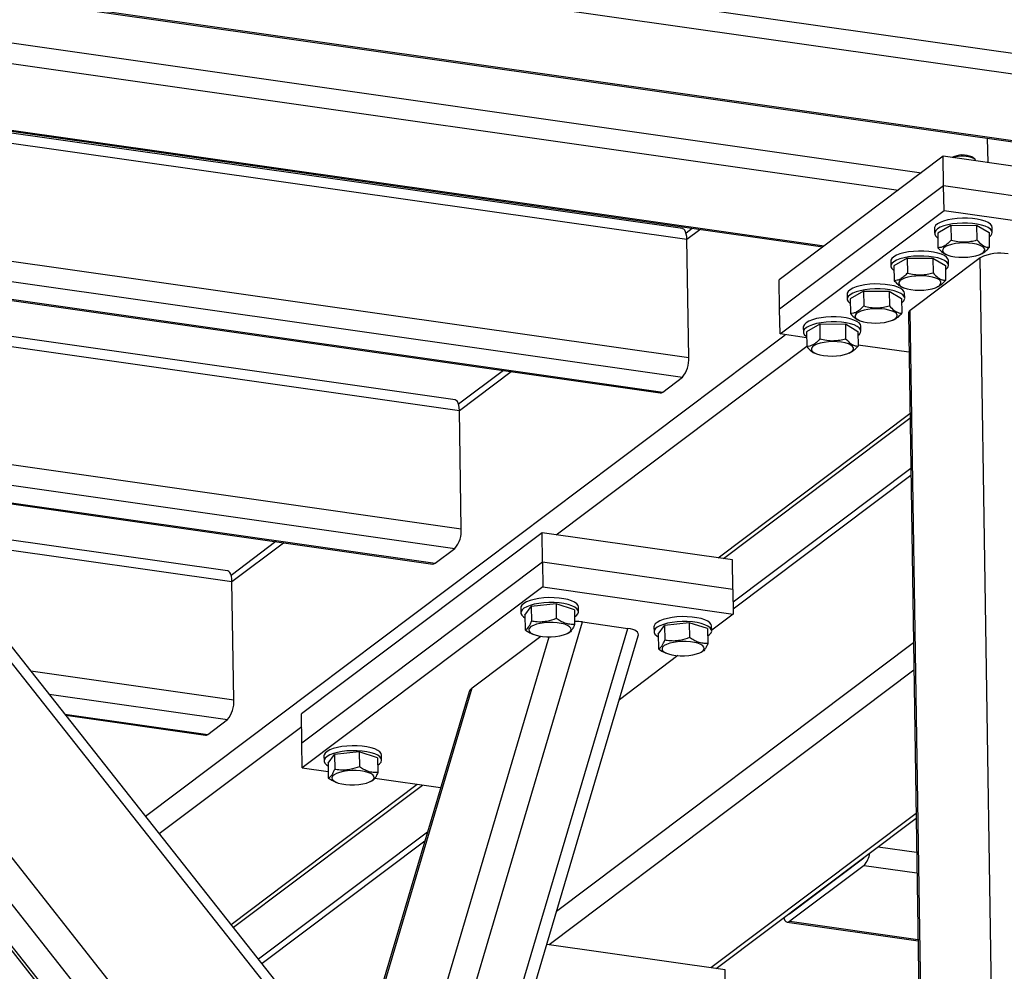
# Model space of a CAD drawing. Header units: millimetres. Extents: x 5 to 589, y 5 to 415.
# Tile 29 of 71: x 265 to 285, y 326 to 347. Entities that reach past the tile are written whole.
import ezdxf

# ---------------------------------------------------------------- set-up
doc = ezdxf.new("R2010")
doc.units = ezdxf.units.MM
doc.layers.add('TRAIT-FORT', color=4, linetype='Continuous', lineweight=25)

msp = doc.modelspace()

# ---------------------------------------------------------------- linework, layer by layer
at = {"layer": 'TRAIT-FORT', "color": 4, "linetype": 'Continuous', "lineweight": 25}
for p, q in [((296.3611, 344.3265), (211.9676, 356.3508)), ((295.8723, 343.9587), (215.2551, 355.445)), ((214.8094, 354.0732), (294.2681, 342.752)), ((294.2948, 342.7721), (214.8361, 354.0933)), ((243.2241, 349.0952), (283.6393, 343.3369)), ((260.225, 346.2356), (283.1505, 342.9692)), ((284.0167, 303.9184), (250.6731, 346.1071)), ((283.3999, 302.8239), (249.5024, 345.7135)), ((283.7206, 303.3075), (250.1038, 345.8417)), ((249.4856, 345.6291), (283.3016, 302.8428)), ((283.9522, 308.1256), (254.3475, 345.5836)), ((283.8554, 308.5904), (254.723, 345.4507)), ((259.806, 344.8839), (281.573, 341.7825)), ((278.5717, 342.1499), (259.7387, 344.8332)), ((259.7793, 344.8638), (281.5463, 341.7625)), ((259.5015, 344.6548), (278.6638, 341.9246)), ((285.0372, 344.0672), (285.0451, 343.5503)), ((284.1016, 343.6847), (280.6219, 341.067)), ((284.1112, 343.0577), (284.1016, 343.6847)), ((291.6727, 342.606), (284.1016, 343.6847)), ((284.7149, 343.6707), (284.7283, 343.6613)), ((284.765, 343.63), (284.7283, 343.6613)), ((284.7844, 343.5874), (284.7843, 343.5963)), ((284.1112, 343.0577), (280.6315, 340.44)), ((291.6823, 341.979), (284.1112, 343.0577)), ((284.1192, 342.5352), (284.1112, 343.0577)), ((257.0544, 342.501), (278.7023, 339.4166)), ((280.6395, 339.9175), (284.1192, 342.5352)), ((284.1192, 342.5352), (291.6903, 341.4565)), ((278.7783, 342.1568), (278.646, 342.0573)), ((283.9173, 342.1562), (283.9189, 342.0517)), ((284.2657, 342.2194), (283.9848, 342.0569)), ((284.2657, 342.2194), (284.8108, 342.2235)), ((284.2657, 342.2194), (284.2705, 341.9061)), ((284.8108, 342.2235), (284.8156, 341.9103)), ((284.8108, 342.2235), (285.0751, 342.0652)), ((285.141, 342.0704), (285.1394, 342.1749)), ((257.4439, 342.0081), (278.5679, 338.9984)), ((278.6638, 341.9246), (278.9416, 342.1336)), ((283.9848, 342.0569), (283.9896, 341.7436)), ((285.0751, 342.0652), (285.0799, 341.7519)), ((278.7023, 339.4166), (278.6638, 341.9246)), ((257.7767, 341.5871), (278.1503, 338.6842)), ((257.7979, 341.5602), (278.0985, 338.6677)), ((284.8883, 341.5331), (283.4036, 340.4162)), ((284.1626, 341.6046), (284.1869, 341.5948)), ((284.8872, 341.6055), (284.9097, 341.6154)), ((285.3183, 313.484), (284.8883, 341.5331)), ((282.9894, 341.4581), (282.991, 341.3536)), ((283.3378, 341.5213), (283.0569, 341.3589)), ((283.0569, 341.3589), (283.0617, 341.0456)), ((283.3378, 341.5213), (283.8829, 341.5255)), ((283.3378, 341.5213), (283.3426, 341.2081)), ((283.8829, 341.5255), (283.8877, 341.2122)), ((283.8829, 341.5255), (284.1472, 341.3671)), ((284.1472, 341.3671), (284.152, 341.0539)), ((284.2131, 341.3724), (284.2115, 341.4769)), ((280.6315, 340.44), (280.6219, 341.067)), ((283.2347, 340.9066), (283.259, 340.8967)), ((283.9593, 340.9074), (283.9817, 340.9174)), ((273.7464, 338.5201), (258.4817, 340.695)), ((282.0615, 340.7601), (282.0631, 340.6556)), ((282.4098, 340.8233), (282.129, 340.6608)), ((282.4098, 340.8233), (282.955, 340.8274)), ((282.4098, 340.8233), (282.4146, 340.51)), ((282.955, 340.8274), (282.9598, 340.5142)), ((282.955, 340.8274), (283.2192, 340.6691)), ((283.2852, 340.6743), (283.2836, 340.7788)), ((282.129, 340.6608), (282.1338, 340.3475)), ((283.2192, 340.6691), (283.2241, 340.3558)), ((258.6707, 340.4559), (273.8386, 338.2948)), ((280.6395, 339.9175), (280.6315, 340.44)), ((283.363, 340.3519), (283.78, 313.152)), ((283.8211, 313.1829), (283.4036, 340.4162)), ((281.4819, 340.1252), (281.201, 339.9628)), ((281.4819, 340.1252), (282.027, 340.1294)), ((281.4819, 340.1252), (281.4867, 339.812)), ((282.027, 340.1294), (282.0318, 339.8161)), ((282.027, 340.1294), (282.2913, 339.9711)), ((282.3068, 340.2085), (282.331, 340.1987)), ((282.3572, 339.9763), (282.3556, 340.0808)), ((283.0313, 340.2094), (283.0538, 340.2193)), ((267.1788, 329.6908), (280.7521, 339.9015)), ((281.203, 339.8372), (280.6395, 339.9175)), ((281.1335, 340.062), (281.1351, 339.9575)), ((281.201, 339.9628), (281.2059, 339.6495)), ((282.2913, 339.9711), (282.2961, 339.6578)), ((275.8942, 335.659), (281.2058, 339.6547)), ((283.3756, 339.5277), (282.2958, 339.6815)), ((281.3788, 339.5105), (281.4031, 339.5006)), ((282.1034, 339.5114), (282.1259, 339.5213)), ((274.7705, 339.1419), (273.8207, 338.4275)), ((273.8386, 338.2948), (274.9338, 339.1187)), ((278.1503, 338.6842), (278.5679, 338.9984)), ((273.877, 335.7867), (273.8386, 338.2948)), ((279.3264, 335.17), (283.3955, 338.231)), ((279.4382, 335.1541), (283.397, 338.1321)), ((260.8996, 337.6358), (273.877, 335.7867)), ((261.2891, 337.1429), (273.7427, 335.3685)), ((283.4134, 337.0631), (279.6431, 334.2268)), ((283.4156, 336.9186), (279.6453, 334.0823)), ((261.6218, 336.7219), (273.3251, 335.0544)), ((261.6431, 336.695), (273.2733, 335.0379)), ((268.9212, 334.8902), (262.3269, 335.8298)), ((275.5914, 335.7021), (270.4877, 331.8629)), ((275.601, 335.0751), (275.5914, 335.7021)), ((279.6293, 335.1268), (275.5914, 335.7021)), ((262.5159, 335.5907), (269.0133, 334.6649)), ((269.9452, 335.5121), (268.9955, 334.7976)), ((269.0133, 334.6649), (270.1086, 335.4888)), ((273.3251, 335.0544), (273.7427, 335.3685)), ((275.601, 335.0751), (270.4973, 331.2359)), ((279.6389, 334.4998), (275.601, 335.0751)), ((275.601, 335.0751), (275.609, 334.5526)), ((279.6389, 334.4998), (279.6293, 335.1268)), ((269.0518, 332.1569), (269.0133, 334.6649)), ((275.609, 334.5526), (270.5053, 330.7134)), ((275.609, 334.5526), (279.6469, 333.9773)), ((279.6389, 334.4998), (279.6469, 333.9773)), ((275.1397, 334.1079), (275.1413, 334.0034)), ((275.2271, 333.956), (275.363, 334.1371)), ((275.8882, 334.1939), (275.363, 334.1371)), ((275.363, 334.1371), (275.3678, 333.8238)), ((275.8882, 334.1939), (275.893, 333.8806)), ((276.2775, 334.0696), (275.8882, 334.1939)), ((276.2775, 334.0696), (276.2823, 333.7563)), ((276.3633, 334.0222), (276.3617, 334.1267)), ((273.0342, 322.2822), (276.4525, 333.8097)), ((275.2271, 333.956), (275.2319, 333.6427)), ((276.4525, 333.8097), (277.4115, 333.6731)), ((279.6469, 333.9773), (279.1897, 333.6334)), ((273.761, 321.3626), (277.4115, 333.6731)), ((277.9662, 333.7052), (277.9678, 333.6007)), ((278.0536, 333.5533), (278.1895, 333.7344)), ((278.7147, 333.7912), (278.1895, 333.7344)), ((278.1895, 333.7344), (278.1943, 333.4211)), ((278.7147, 333.7912), (278.7195, 333.4779)), ((279.1041, 333.6669), (278.7147, 333.7912)), ((279.1041, 333.6669), (279.1089, 333.3536)), ((279.1899, 333.6194), (279.1883, 333.7239)), ((272.5868, 322.8482), (275.7438, 333.4946)), ((273.9567, 321.1149), (277.6328, 333.5116)), ((274.1097, 332.4087), (275.5689, 333.5064)), ((275.3871, 333.5555), (275.4092, 333.5465)), ((276.1095, 333.5572), (276.163, 333.5809)), ((278.0536, 333.5533), (278.0584, 333.24)), ((283.4701, 333.3656), (275.901, 327.6716)), ((278.936, 333.1545), (278.9895, 333.1782)), ((278.4743, 333.0952), (277.2322, 332.1609)), ((278.2136, 333.1528), (278.2358, 333.1438)), ((264.7447, 332.7706), (269.0518, 332.1569)), ((283.479, 332.7842), (275.7409, 326.9631)), ((271.6327, 324.0554), (274.1097, 332.4087)), ((265.1343, 332.2777), (268.9174, 331.7387)), ((274.042, 332.3244), (271.6016, 324.0947)), ((265.467, 331.8567), (268.4998, 331.4246)), ((265.4883, 331.8298), (268.448, 331.4081)), ((268.4998, 331.4246), (268.9174, 331.7387)), ((270.4973, 331.2359), (270.4877, 331.8629)), ((267.4703, 329.322), (270.4918, 331.595)), ((270.5053, 330.7134), (270.4973, 331.2359)), ((270.964, 330.9667), (270.9656, 330.8622)), ((271.0514, 330.8148), (271.1873, 330.9959)), ((271.7125, 331.0527), (271.1873, 330.9959)), ((271.1873, 330.9959), (271.1921, 330.6826)), ((271.7125, 331.0527), (271.7173, 330.7394)), ((272.1018, 330.9284), (271.7125, 331.0527)), ((272.1018, 330.9284), (272.1066, 330.6151)), ((272.1876, 330.881), (272.186, 330.9855)), ((270.5053, 330.7134), (271.0541, 330.6352)), ((271.0514, 330.8148), (271.0562, 330.5015)), ((272.0442, 330.4941), (273.4403, 330.2952)), ((268.9924, 327.3961), (272.9408, 330.3664)), ((269.042, 327.3334), (273.0526, 330.3504)), ((271.2114, 330.4143), (271.2335, 330.4053)), ((271.9338, 330.416), (271.9873, 330.4397)), ((283.5256, 329.7482), (279.1732, 326.4741)), ((279.2849, 326.4582), (283.5271, 329.6494)), ((273.1599, 329.3498), (269.578, 326.6552)), ((273.1041, 329.1617), (269.6504, 326.5636)), ((282.7199, 329.0422), (283.5382, 328.9256)), ((280.8423, 327.6173), (282.4198, 328.804)), ((282.4222, 328.6473), (280.8447, 327.4606)), ((282.4222, 328.6473), (283.5449, 328.4873)), ((280.9337, 327.6985), (280.9475, 327.6965)), ((280.7929, 327.4441), (283.567, 327.0488)), ((280.8447, 327.4606), (283.5666, 327.0728)), ((279.476, 326.431), (275.693, 326.97)), ((279.4856, 325.8039), (279.476, 326.431))]:
    msp.add_line(p, q, dxfattribs=at)
at = {"layer": 'TRAIT-FORT', "color": 4, "linetype": 'Continuous', "lineweight": 25, "flags": 128}
for points in [[(284.7843, 343.5963), (284.7768, 343.6174), (284.7494, 343.641)], [(285.1394, 342.1749), (285.1308, 342.2085), (285.1028, 342.2441), (285.0563, 342.2772), (284.9929, 342.3066), (284.9145, 342.3316), (284.8238, 342.3512), (284.7235, 342.3648), (284.617, 342.372), (284.5076, 342.3726), (284.3989, 342.3665), (284.2943, 342.354), (284.1973, 342.3354), (284.1109, 342.3114), (284.038, 342.2827), (283.9808, 342.2502), (283.9412, 342.2149), (283.9204, 342.1781), (283.9173, 342.1562)], [(285.141, 342.0671), (285.1324, 342.104), (285.1044, 342.1396), (285.0579, 342.1727), (284.9945, 342.2021), (284.9161, 342.2271), (284.8254, 342.2467), (284.7251, 342.2603), (284.6186, 342.2675), (284.5092, 342.2681), (284.4005, 342.262), (284.2959, 342.2495), (284.1989, 342.2309), (284.1125, 342.2069), (284.0396, 342.1782), (283.9824, 342.1457), (283.9428, 342.1104), (283.922, 342.0736), (283.9208, 342.0364), (283.9392, 342), (283.9766, 341.9656), (283.9863, 341.959)], [(278.6638, 341.9246), (278.6602, 341.9838), (278.6514, 342.0366), (278.6377, 342.0811), (278.6197, 342.1156), (278.598, 342.1388), (278.5735, 342.1496), (278.5717, 342.1499)], [(284.9279, 341.7744), (284.8742, 341.7998), (284.8056, 341.8206), (284.7252, 341.8359), (284.6365, 341.8451), (284.5435, 341.8477), (284.45, 341.8436), (284.3604, 341.8331), (284.2783, 341.8166), (284.2076, 341.7947), (284.1511, 341.7685), (284.1115, 341.7391), (284.0904, 341.7078), (284.0887, 341.676), (284.1066, 341.645), (284.1432, 341.6162), (284.197, 341.5908), (284.2656, 341.57), (284.346, 341.5547), (284.4346, 341.5455), (284.5277, 341.5429), (284.6211, 341.547), (284.7108, 341.5575), (284.7928, 341.574), (284.8636, 341.5959), (284.9201, 341.6221), (284.9597, 341.6515), (284.9808, 341.6828), (284.9824, 341.7146), (284.9646, 341.7456), (284.9279, 341.7744)], [(284.2115, 341.4769), (284.2028, 341.5105), (284.1748, 341.5461), (284.1284, 341.5791), (284.0649, 341.6086), (283.9866, 341.6335), (283.8958, 341.6531), (283.7956, 341.6668), (283.689, 341.674), (283.5797, 341.6746), (283.471, 341.6685), (283.3664, 341.656), (283.2694, 341.6374), (283.183, 341.6133), (283.11, 341.5846), (283.0528, 341.5521), (283.0132, 341.5169), (282.9925, 341.4801), (282.9894, 341.4581)], [(284.2131, 341.369), (284.2044, 341.406), (284.1764, 341.4416), (284.13, 341.4746), (284.0666, 341.5041), (283.9882, 341.529), (283.8974, 341.5486), (283.7972, 341.5622), (283.6906, 341.5695), (283.5813, 341.5701), (283.4726, 341.564), (283.368, 341.5515), (283.271, 341.5329), (283.1846, 341.5088), (283.1116, 341.4801), (283.0544, 341.4476), (283.0148, 341.4124), (282.9941, 341.3756), (282.9929, 341.3384), (283.0113, 341.302), (283.0487, 341.2675), (283.0584, 341.2609)], [(284, 341.0764), (283.9462, 341.1017), (283.8776, 341.1225), (283.7973, 341.1378), (283.7086, 341.147), (283.6155, 341.1496), (283.5221, 341.1456), (283.4324, 341.1351), (283.3504, 341.1185), (283.2796, 341.0967), (283.2232, 341.0705), (283.1835, 341.0411), (283.1624, 341.0098), (283.1608, 340.9779), (283.1787, 340.9469), (283.2153, 340.9181), (283.2691, 340.8928), (283.3377, 340.872), (283.418, 340.8567), (283.5067, 340.8475), (283.5998, 340.8449), (283.6932, 340.8489), (283.7829, 340.8594), (283.8649, 340.876), (283.9357, 340.8978), (283.9921, 340.924), (284.0318, 340.9534), (284.0529, 340.9847), (284.0545, 341.0166), (284.0366, 341.0476), (284, 341.0764)], [(283.2836, 340.7788), (283.2749, 340.8125), (283.2469, 340.848), (283.2004, 340.8811), (283.137, 340.9106), (283.0587, 340.9355), (282.9679, 340.9551), (282.8676, 340.9687), (282.7611, 340.9759), (282.6517, 340.9765), (282.543, 340.9705), (282.4385, 340.9579), (282.3414, 340.9393), (282.2551, 340.9153), (282.1821, 340.8866), (282.1249, 340.8541), (282.0853, 340.8189), (282.0646, 340.7821), (282.0615, 340.7601)], [(283.2851, 340.671), (283.2765, 340.708), (283.2485, 340.7435), (283.202, 340.7766), (283.1386, 340.806), (283.0603, 340.831), (282.9695, 340.8506), (282.8692, 340.8642), (282.7627, 340.8714), (282.6533, 340.872), (282.5446, 340.8659), (282.4401, 340.8534), (282.3431, 340.8348), (282.2567, 340.8108), (282.1837, 340.7821), (282.1265, 340.7496), (282.0869, 340.7144), (282.0662, 340.6776), (282.065, 340.6403), (282.0834, 340.6039), (282.1207, 340.5695), (282.1305, 340.5629)], [(282.3556, 340.0808), (282.347, 340.1144), (282.319, 340.15), (282.2725, 340.183), (282.2091, 340.2125), (282.1307, 340.2374), (282.04, 340.257), (281.9397, 340.2707), (281.8332, 340.2779), (281.7238, 340.2785), (281.6151, 340.2724), (281.5105, 340.2599), (281.4135, 340.2413), (281.3271, 340.2172), (281.2542, 340.1885), (281.197, 340.156), (281.1574, 340.1208), (281.1366, 340.084), (281.1335, 340.062)], [(283.0721, 340.3783), (283.0183, 340.4037), (282.9497, 340.4245), (282.8693, 340.4398), (282.7807, 340.449), (282.6876, 340.4516), (282.5942, 340.4475), (282.5045, 340.437), (282.4225, 340.4205), (282.3517, 340.3986), (282.2953, 340.3724), (282.2556, 340.343), (282.2345, 340.3117), (282.2329, 340.2799), (282.2507, 340.2489), (282.2874, 340.2201), (282.3412, 340.1947), (282.4097, 340.1739), (282.4901, 340.1586), (282.5788, 340.1494), (282.6718, 340.1468), (282.7653, 340.1509), (282.8549, 340.1614), (282.937, 340.1779), (283.0077, 340.1998), (283.0642, 340.226), (283.1038, 340.2554), (283.1249, 340.2867), (283.1266, 340.3185), (283.1087, 340.3495), (283.0721, 340.3783)], [(282.3572, 339.9729), (282.3486, 340.0099), (282.3206, 340.0455), (282.2741, 340.0785), (282.2107, 340.108), (282.1323, 340.1329), (282.0416, 340.1525), (281.9413, 340.1662), (281.8348, 340.1734), (281.7254, 340.174), (281.6167, 340.1679), (281.5121, 340.1554), (281.4151, 340.1368), (281.3287, 340.1127), (281.2558, 340.084), (281.1986, 340.0515), (281.159, 340.0163), (281.1382, 339.9795), (281.137, 339.9423), (281.1554, 339.9059), (281.1928, 339.8714), (281.2025, 339.8648)], [(282.1441, 339.6803), (282.0904, 339.7056), (282.0218, 339.7264), (281.9414, 339.7417), (281.8527, 339.7509), (281.7597, 339.7535), (281.6662, 339.7495), (281.5766, 339.739), (281.4945, 339.7224), (281.4238, 339.7006), (281.3673, 339.6744), (281.3277, 339.645), (281.3066, 339.6137), (281.3049, 339.5818), (281.3228, 339.5508), (281.3594, 339.522), (281.4132, 339.4967), (281.4818, 339.4759), (281.5622, 339.4606), (281.6508, 339.4514), (281.7439, 339.4488), (281.8373, 339.4528), (281.927, 339.4633), (282.009, 339.4799), (282.0798, 339.5017), (282.1363, 339.5279), (282.1759, 339.5573), (282.197, 339.5886), (282.1987, 339.6205), (282.1808, 339.6515), (282.1441, 339.6803)], [(278.0985, 338.6677), (278.1231, 338.6698), (278.1503, 338.6842)], [(273.8386, 338.2948), (273.835, 338.3539), (273.8262, 338.4068), (273.8125, 338.4513), (273.7944, 338.4858), (273.7727, 338.5089), (273.7482, 338.5198), (273.7464, 338.5201)], [(273.2733, 335.0379), (273.2978, 335.04), (273.3251, 335.0544)], [(269.0133, 334.6649), (269.0097, 334.7241), (269.0009, 334.7769), (268.9872, 334.8215), (268.9692, 334.8559), (268.9475, 334.8791), (268.923, 334.8899), (268.9212, 334.8902)], [(276.3617, 334.1267), (276.3541, 334.1583), (276.3271, 334.194), (276.2817, 334.2272), (276.2191, 334.2569), (276.1415, 334.2821), (276.0514, 334.302), (275.9516, 334.316), (275.8453, 334.3235), (275.736, 334.3245), (275.6271, 334.3188), (275.5223, 334.3066), (275.4248, 334.2884), (275.3377, 334.2646), (275.2639, 334.2361), (275.2058, 334.2038), (275.1652, 334.1687), (275.1434, 334.132), (275.1397, 334.1079)], [(276.2799, 333.9153), (276.3198, 333.9436), (276.3511, 333.9796), (276.3632, 334.0168), (276.3557, 334.0538), (276.3287, 334.0895), (276.2833, 334.1227), (276.2207, 334.1524), (276.1431, 334.1776), (276.053, 334.1975), (275.9532, 334.2115), (275.8469, 334.219), (275.7376, 334.22), (275.6287, 334.2143), (275.5239, 334.2021), (275.4264, 334.1839), (275.3393, 334.1601), (275.2655, 334.1316), (275.2074, 334.0993), (275.1668, 334.0642), (275.145, 334.0275), (275.1427, 333.9902), (275.16, 333.9537), (275.1964, 333.9192), (275.228, 333.8992)], [(279.1883, 333.7239), (279.1806, 333.7556), (279.1537, 333.7912), (279.1082, 333.8245), (279.0457, 333.8541), (278.9681, 333.8794), (278.8779, 333.8993), (278.7781, 333.9132), (278.6718, 333.9208), (278.5625, 333.9218), (278.4537, 333.9161), (278.3488, 333.9039), (278.2513, 333.8856), (278.1642, 333.8619), (278.0905, 333.8334), (278.0323, 333.8011), (277.9917, 333.766), (277.9699, 333.7292), (277.9662, 333.7052)], [(279.1064, 333.5126), (279.1463, 333.5409), (279.1777, 333.5769), (279.1898, 333.6141), (279.1822, 333.6511), (279.1553, 333.6867), (279.1098, 333.72), (279.0473, 333.7496), (278.9697, 333.7749), (278.8795, 333.7948), (278.7797, 333.8087), (278.6734, 333.8163), (278.5641, 333.8173), (278.4553, 333.8116), (278.3504, 333.7994), (278.2529, 333.7811), (278.1658, 333.7574), (278.0921, 333.7289), (278.0339, 333.6966), (277.9933, 333.6615), (277.9715, 333.6247), (277.9692, 333.5875), (277.9866, 333.551), (278.0229, 333.5164), (278.0545, 333.4964)], [(275.8783, 333.502), (275.9655, 333.5149), (276.0436, 333.5335), (276.1093, 333.5571), (276.1596, 333.5847), (276.1923, 333.615), (276.2061, 333.6467), (276.2002, 333.6784), (276.1751, 333.7087), (276.1317, 333.7363), (276.0719, 333.7601), (275.9985, 333.7788), (275.9145, 333.7919), (275.8237, 333.7986), (275.73, 333.7987), (275.6375, 333.7921), (275.5503, 333.7792), (275.4722, 333.7606), (275.4065, 333.7369), (275.3562, 333.7094), (275.3235, 333.6791), (275.3097, 333.6474), (275.3156, 333.6157), (275.3407, 333.5854), (275.3841, 333.5578), (275.4439, 333.534), (275.5173, 333.5152), (275.6013, 333.5022), (275.6921, 333.4955), (275.7858, 333.4954), (275.8783, 333.502)], [(278.7048, 333.0992), (278.792, 333.1121), (278.8702, 333.1308), (278.9358, 333.1544), (278.9861, 333.182), (279.0189, 333.2123), (279.0326, 333.2439), (279.0268, 333.2756), (279.0016, 333.306), (278.9582, 333.3336), (278.8985, 333.3573), (278.825, 333.3761), (278.741, 333.3892), (278.6502, 333.3959), (278.5565, 333.3959), (278.4641, 333.3894), (278.3769, 333.3765), (278.2987, 333.3578), (278.2331, 333.3342), (278.1828, 333.3067), (278.15, 333.2764), (278.1363, 333.2447), (278.1421, 333.213), (278.1673, 333.1827), (278.2107, 333.155), (278.2704, 333.1313), (278.3439, 333.1125), (278.4278, 333.0995), (278.5187, 333.0928), (278.6124, 333.0927), (278.7048, 333.0992)], [(268.448, 331.4081), (268.4726, 331.4102), (268.4998, 331.4246)], [(272.186, 330.9855), (272.1784, 331.0171), (272.1514, 331.0528), (272.106, 331.086), (272.0434, 331.1157), (271.9658, 331.1409), (271.8757, 331.1608), (271.7759, 331.1747), (271.6696, 331.1823), (271.5603, 331.1833), (271.4515, 331.1776), (271.3466, 331.1654), (271.2491, 331.1472), (271.162, 331.1234), (271.0882, 331.0949), (271.0301, 331.0626), (270.9895, 331.0275), (270.9677, 330.9907), (270.964, 330.9667)], [(272.1042, 330.7741), (272.1441, 330.8024), (272.1754, 330.8384), (272.1875, 330.8756), (272.18, 330.9126), (272.153, 330.9482), (272.1076, 330.9815), (272.045, 331.0112), (271.9674, 331.0364), (271.8773, 331.0563), (271.7775, 331.0702), (271.6712, 331.0778), (271.5619, 331.0788), (271.4531, 331.0731), (271.3482, 331.0609), (271.2507, 331.0426), (271.1636, 331.0189), (271.0898, 330.9904), (271.0317, 330.9581), (270.9911, 330.923), (270.9693, 330.8862), (270.967, 330.849), (270.9843, 330.8125), (271.0207, 330.7779), (271.0523, 330.758)], [(271.7026, 330.3608), (271.7898, 330.3736), (271.8679, 330.3923), (271.9336, 330.4159), (271.9839, 330.4435), (272.0166, 330.4738), (272.0304, 330.5054), (272.0245, 330.5371), (271.9994, 330.5675), (271.956, 330.5951), (271.8962, 330.6188), (271.8228, 330.6376), (271.7388, 330.6507), (271.648, 330.6574), (271.5543, 330.6575), (271.4618, 330.6509), (271.3746, 330.638), (271.2965, 330.6194), (271.2308, 330.5957), (271.1805, 330.5682), (271.1478, 330.5379), (271.134, 330.5062), (271.1399, 330.4745), (271.1651, 330.4442), (271.2084, 330.4166), (271.2682, 330.3928), (271.3416, 330.374), (271.4256, 330.361), (271.5164, 330.3543), (271.6101, 330.3542), (271.7026, 330.3608)], [(280.7186, 327.5367), (280.7269, 327.5128), (280.7449, 327.4784), (280.7666, 327.4552), (280.7911, 327.4444), (280.8175, 327.4462), (280.8447, 327.4606)], [(280.8164, 327.6091), (280.8287, 327.6101), (280.8423, 327.6173)]]:
    msp.add_lwpolyline(points, dxfattribs=at)
at = {"layer": 'TRAIT-FORT', "color": 4, "linetype": 'Continuous', "lineweight": 25}
for centre, radius, start, end in [((284.5141, 343.2193), 0.4941, 66.01788, 117.32136), ((284.5096, 343.0562), 0.632, 67.69854, 108.59282), ((285.0111, 342.0902), 0.1319, 299.70019, 349.88746), ((285.3054, 340.6953), 0.9359, 79.39116, 116.46504), ((284.0832, 341.3922), 0.1319, 299.70019, 349.88746), ((283.1553, 340.6942), 0.1319, 299.70019, 349.88746), ((283.4413, 340.3475), 0.0784, 118.72091, 176.77604), ((282.2273, 339.9961), 0.1319, 299.70019, 349.88746), ((278.1259, 339.3711), 0.5782, 319.86159, 4.51103), ((273.3006, 335.7413), 0.5782, 319.86159, 4.51103), ((268.4754, 332.1114), 0.5782, 319.86159, 4.51103), ((282.3429, 328.8946), 0.1189, 310.33018, 330.76839), ((282.0882, 328.9604), 0.4578, 316.85133, 353.58453)]:
    msp.add_arc(centre, radius, start, end, dxfattribs=at)
for centre, start_param, end_param in [((276.2023, 333.6215), 0.9664593, 1.3538902), ((277.1613, 333.4849), 6.1115352, 7.2496446), ((274.5135, 332.3511), 2.5372556, 2.9699426)]:
    msp.add_ellipse(centre, major_axis=(0.4744, 0.0596), ratio=0.3953424, start_param=start_param, end_param=end_param, dxfattribs=at)
for points, knots in [([(284.2705, 341.9061), (284.2463, 341.8806), (284.1974, 341.8289), (284.1245, 341.7782), (284.0545, 341.7502), (284.0114, 341.7459), (283.9896, 341.7436)], [0, 0, 0, 0, 0.2646049, 0.5349477, 0.7653431, 1, 1, 1, 1]), ([(283.9896, 341.7436), (284.0234, 341.7084), (284.0793, 341.6502), (284.1381, 341.6116), (284.1611, 341.6055), (284.1621, 341.6052)], [0, 0, 0, 0, 0.5947752, 0.9836703, 1, 1, 1, 1]), ([(284.2705, 341.9061), (284.318, 341.895), (284.414, 341.8726), (284.5559, 341.8652), (284.6911, 341.8786), (284.7739, 341.8997), (284.8156, 341.9103)], [0, 0, 0, 0, 0.2646049, 0.5349477, 0.7653431, 1, 1, 1, 1]), ([(284.8156, 341.9103), (284.8495, 341.8742), (284.9055, 341.8147), (284.9861, 341.7688), (285.0401, 341.7545), (285.0711, 341.7525), (285.0799, 341.7519)], [0, 0, 0, 0, 0.3855495, 0.6376419, 0.8965462, 1, 1, 1, 1]), ([(284.9085, 341.618), (284.9224, 341.6237), (284.9581, 341.6381), (285.016, 341.6846), (285.0585, 341.7294), (285.0799, 341.7519)], [0, 0, 0, 0, 0.2389216, 0.6159738, 1, 1, 1, 1]), ([(283.3426, 341.2081), (283.3184, 341.1825), (283.2694, 341.1308), (283.1966, 341.0801), (283.1266, 341.0522), (283.0835, 341.0478), (283.0617, 341.0456)], [0, 0, 0, 0, 0.2646049, 0.5349477, 0.7653431, 1, 1, 1, 1]), ([(283.3426, 341.2081), (283.3901, 341.197), (283.4861, 341.1745), (283.6279, 341.1671), (283.7632, 341.1806), (283.846, 341.2016), (283.8877, 341.2122)], [0, 0, 0, 0, 0.2646049, 0.5349477, 0.7653431, 1, 1, 1, 1]), ([(283.8877, 341.2122), (283.9216, 341.1762), (283.9776, 341.1166), (284.0582, 341.0707), (284.1122, 341.0565), (284.1431, 341.0545), (284.152, 341.0539)], [0, 0, 0, 0, 0.3855495, 0.6376419, 0.8965462, 1, 1, 1, 1]), ([(283.0617, 341.0456), (283.0955, 341.0104), (283.1514, 340.9522), (283.2102, 340.9136), (283.2332, 340.9074), (283.2341, 340.9072)], [0, 0, 0, 0, 0.5947752, 0.9836703, 1, 1, 1, 1]), ([(283.9806, 340.92), (283.9944, 340.9256), (284.0302, 340.9401), (284.0881, 340.9866), (284.1306, 341.0313), (284.152, 341.0539)], [0, 0, 0, 0, 0.2389216, 0.6159738, 1, 1, 1, 1]), ([(282.4146, 340.51), (282.3904, 340.4845), (282.3415, 340.4328), (282.2686, 340.3821), (282.1986, 340.3541), (282.1555, 340.3498), (282.1338, 340.3475)], [0, 0, 0, 0, 0.2646049, 0.5349477, 0.7653431, 1, 1, 1, 1]), ([(282.4146, 340.51), (282.4621, 340.4989), (282.5581, 340.4765), (282.7, 340.4691), (282.8353, 340.4826), (282.918, 340.5036), (282.9598, 340.5142)], [0, 0, 0, 0, 0.2646049, 0.5349477, 0.7653431, 1, 1, 1, 1]), ([(282.9598, 340.5142), (282.9936, 340.4781), (283.0497, 340.4186), (283.1303, 340.3727), (283.1843, 340.3584), (283.2152, 340.3564), (283.2241, 340.3558)], [0, 0, 0, 0, 0.3855495, 0.6376419, 0.8965462, 1, 1, 1, 1]), ([(282.1338, 340.3475), (282.1676, 340.3124), (282.2235, 340.2541), (282.2823, 340.2155), (282.3053, 340.2094), (282.3062, 340.2092)], [0, 0, 0, 0, 0.5947752, 0.9836703, 1, 1, 1, 1]), ([(283.0526, 340.2219), (283.0665, 340.2276), (283.1022, 340.242), (283.1602, 340.2885), (283.2026, 340.3333), (283.2241, 340.3558)], [0, 0, 0, 0, 0.2389216, 0.6159738, 1, 1, 1, 1]), ([(281.4867, 339.812), (281.4625, 339.7864), (281.4136, 339.7347), (281.3407, 339.684), (281.2707, 339.6561), (281.2276, 339.6517), (281.2059, 339.6495)], [0, 0, 0, 0, 0.2646049, 0.5349477, 0.7653431, 1, 1, 1, 1]), ([(281.2059, 339.6495), (281.2396, 339.6143), (281.2955, 339.5561), (281.3543, 339.5175), (281.3773, 339.5114), (281.3783, 339.5111)], [0, 0, 0, 0, 0.5947752, 0.9836703, 1, 1, 1, 1]), ([(281.4867, 339.812), (281.5342, 339.8009), (281.6302, 339.7784), (281.7721, 339.771), (281.9073, 339.7845), (281.9901, 339.8055), (282.0318, 339.8161)], [0, 0, 0, 0, 0.2646049, 0.5349477, 0.7653431, 1, 1, 1, 1]), ([(282.0318, 339.8161), (282.0657, 339.7801), (282.1217, 339.7205), (282.2023, 339.6746), (282.2563, 339.6604), (282.2873, 339.6584), (282.2961, 339.6578)], [0, 0, 0, 0, 0.3855495, 0.6376419, 0.8965462, 1, 1, 1, 1]), ([(282.1247, 339.5239), (282.1386, 339.5295), (282.1743, 339.544), (282.2322, 339.5905), (282.2747, 339.6352), (282.2961, 339.6578)], [0, 0, 0, 0, 0.2389216, 0.6159738, 1, 1, 1, 1]), ([(275.2319, 333.6427), (275.2439, 333.647), (275.2681, 333.6556), (275.3035, 333.6942), (275.3371, 333.7517), (275.3575, 333.7996), (275.3678, 333.8238)], [0, 0, 0, 0, 0.2646049, 0.5349477, 0.7653431, 1, 1, 1, 1]), ([(275.893, 333.8806), (275.8264, 333.8575), (275.7163, 333.8193), (275.556, 333.8044), (275.4478, 333.811), (275.3856, 333.821), (275.3678, 333.8238)], [0, 0, 0, 0, 0.3855495, 0.6376419, 0.8965462, 1, 1, 1, 1]), ([(276.2823, 333.7563), (276.2487, 333.7557), (276.1807, 333.7543), (276.0797, 333.7782), (275.9827, 333.8215), (275.9231, 333.8608), (275.893, 333.8806)], [0, 0, 0, 0, 0.2646049, 0.5349477, 0.7653431, 1, 1, 1, 1]), ([(275.2319, 333.6427), (275.2658, 333.6196), (275.3172, 333.5845), (275.3702, 333.5649), (275.3882, 333.5582)], [0, 0, 0, 0, 0.6597469, 1, 1, 1, 1]), ([(276.2823, 333.7563), (276.2707, 333.7291), (276.2472, 333.6741), (276.212, 333.619), (276.1834, 333.5903), (276.1676, 333.5844), (276.1623, 333.5824)], [0, 0, 0, 0, 0.2995413, 0.605578, 0.8663929, 1, 1, 1, 1]), ([(278.0584, 333.24), (278.0704, 333.2443), (278.0946, 333.2529), (278.1301, 333.2915), (278.1636, 333.3489), (278.184, 333.3969), (278.1943, 333.4211)], [0, 0, 0, 0, 0.2646049, 0.5349477, 0.7653431, 1, 1, 1, 1]), ([(278.7195, 333.4779), (278.653, 333.4548), (278.5428, 333.4166), (278.3825, 333.4017), (278.2744, 333.4083), (278.2121, 333.4183), (278.1943, 333.4211)], [0, 0, 0, 0, 0.3855495, 0.6376419, 0.8965462, 1, 1, 1, 1]), ([(279.1089, 333.3536), (279.0752, 333.3529), (279.0073, 333.3516), (278.9062, 333.3754), (278.8093, 333.4188), (278.7496, 333.4581), (278.7195, 333.4779)], [0, 0, 0, 0, 0.2646049, 0.5349477, 0.7653431, 1, 1, 1, 1]), ([(278.0584, 333.24), (278.0923, 333.2169), (278.1438, 333.1818), (278.1967, 333.1621), (278.2147, 333.1554)], [0, 0, 0, 0, 0.6597469, 1, 1, 1, 1]), ([(279.1089, 333.3536), (279.0972, 333.3264), (279.0737, 333.2714), (279.0386, 333.2163), (279.0099, 333.1876), (278.9942, 333.1816), (278.9888, 333.1796)], [0, 0, 0, 0, 0.2995413, 0.605578, 0.8663929, 1, 1, 1, 1]), ([(271.0562, 330.5015), (271.0682, 330.5058), (271.0924, 330.5144), (271.1278, 330.553), (271.1614, 330.6105), (271.1818, 330.6584), (271.1921, 330.6826)], [0, 0, 0, 0, 0.2646049, 0.5349477, 0.7653431, 1, 1, 1, 1]), ([(271.7173, 330.7394), (271.6507, 330.7163), (271.5406, 330.6781), (271.3803, 330.6632), (271.2721, 330.6698), (271.2099, 330.6798), (271.1921, 330.6826)], [0, 0, 0, 0, 0.3855495, 0.6376419, 0.8965462, 1, 1, 1, 1]), ([(272.1066, 330.6151), (272.073, 330.6145), (272.005, 330.6131), (271.904, 330.637), (271.807, 330.6803), (271.7474, 330.7196), (271.7173, 330.7394)], [0, 0, 0, 0, 0.2646049, 0.5349477, 0.7653431, 1, 1, 1, 1]), ([(271.0562, 330.5015), (271.0901, 330.4784), (271.1415, 330.4433), (271.1945, 330.4236), (271.2125, 330.4169)], [0, 0, 0, 0, 0.6597469, 1, 1, 1, 1]), ([(272.1066, 330.6151), (272.095, 330.5879), (272.0715, 330.5329), (272.0363, 330.4778), (272.0077, 330.4491), (271.9919, 330.4432), (271.9866, 330.4411)], [0, 0, 0, 0, 0.2995413, 0.605578, 0.8663929, 1, 1, 1, 1])]:
    msp.add_open_spline(points, degree=3, knots=knots, dxfattribs=at)

doc.saveas('drawing.dxf')
